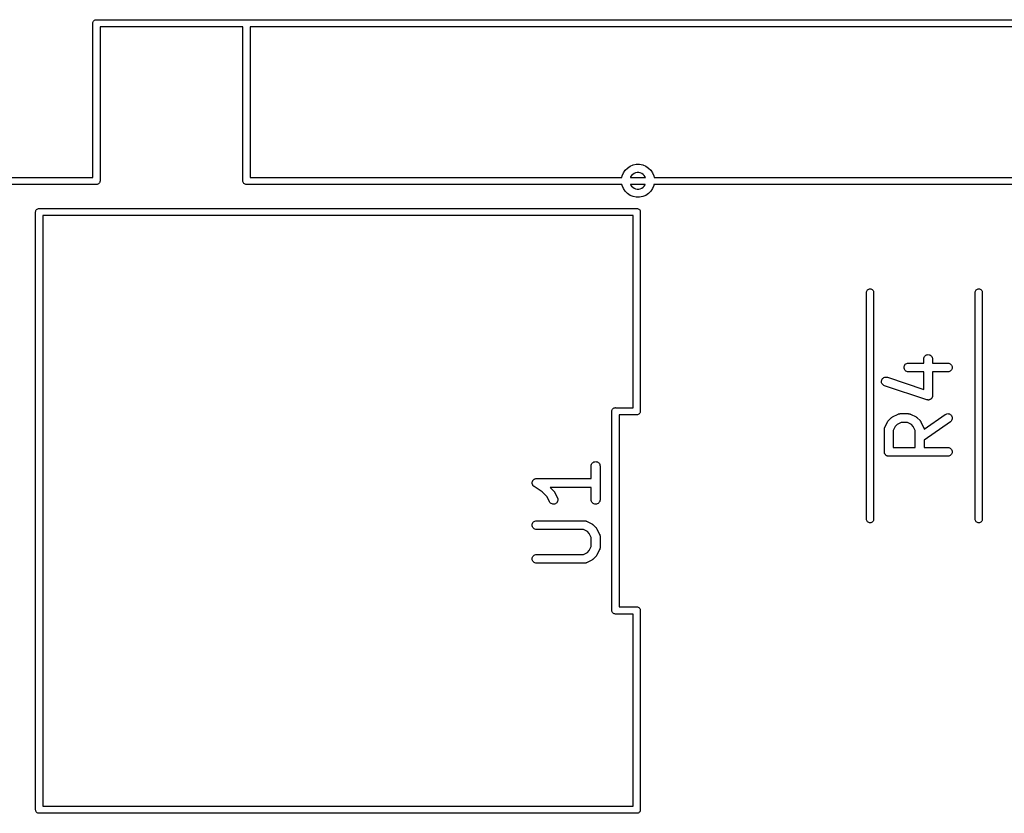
# Model space of a CAD drawing. Extents: x 1.1 to 3.55, y -2.65 to -1.25.
# Tile 4 of 17: x 1.7 to 2.36, y -2.59 to -2.06. Entities that reach past the tile are written whole.
import ezdxf

# ---------------------------------------------------------------- set-up
doc = ezdxf.new("R2010")
doc.units = 0
doc.header["$MEASUREMENT"] = 0
doc.layers.add('BLACK', color=7, linetype='CONTINUOUS')

msp = doc.modelspace()

# ---------------------------------------------------------------- linework, layer by layer
at = {"layer": 'BLACK', "linetype": 'CONTINUOUS'}
for p, q in [((1.74863, -2.064), (1.74867, -2.06354)), ((1.74864, -2.06412), (1.74863, -2.064)), ((1.74864, -2.16676), (1.74864, -2.06412)), ((1.74867, -2.06354), (1.74881, -2.06309)), ((1.74881, -2.06309), (1.74903, -2.06268)), ((1.74903, -2.06268), (1.74932, -2.06232)), ((1.74932, -2.06232), (1.74968, -2.06203)), ((1.74968, -2.06203), (1.75009, -2.06181)), ((1.75009, -2.06181), (1.75054, -2.06167)), ((1.75054, -2.06167), (1.75088, -2.06164)), ((1.75088, -2.06164), (1.751, -2.06163)), ((1.751, -2.06163), (1.75112, -2.06164)), ((1.75112, -2.06164), (1.85088, -2.06164)), ((1.84864, -2.06636), (1.75336, -2.06636)), ((1.75336, -2.06636), (1.75336, -2.169)), ((1.84864, -2.169), (1.84864, -2.06636)), ((1.85088, -2.06164), (1.851, -2.06163)), ((1.851, -2.06163), (1.85112, -2.06164)), ((1.85112, -2.06164), (3.25088, -2.06164)), ((1.85336, -2.06636), (1.85336, -2.16676)), ((3.24864, -2.06636), (1.85336, -2.06636)), ((2.10501, -2.16048), (2.1068, -2.15928)), ((2.1068, -2.15928), (2.1088, -2.15845)), ((2.1088, -2.15845), (2.11092, -2.15803)), ((2.11092, -2.15803), (2.11308, -2.15803)), ((2.11308, -2.15803), (2.1152, -2.15845)), ((2.1152, -2.15845), (2.1172, -2.15928)), ((2.1172, -2.15928), (2.11899, -2.16048)), ((2.10126, -2.16676), (2.10145, -2.1658)), ((2.10145, -2.1658), (2.10228, -2.1638)), ((2.10228, -2.1638), (2.10348, -2.16201)), ((2.10348, -2.16201), (2.10501, -2.16048)), ((2.10774, -2.1655), (2.10714, -2.1664)), ((2.1085, -2.16474), (2.10774, -2.1655)), ((2.1094, -2.16414), (2.1085, -2.16474)), ((2.1104, -2.16373), (2.1094, -2.16414)), ((2.11146, -2.16351), (2.1104, -2.16373)), ((2.11254, -2.16351), (2.11146, -2.16351)), ((2.1136, -2.16373), (2.11254, -2.16351)), ((2.1146, -2.16414), (2.1136, -2.16373)), ((2.1155, -2.16474), (2.1146, -2.16414)), ((2.11626, -2.1655), (2.1155, -2.16474)), ((2.11686, -2.1664), (2.11626, -2.1655)), ((2.11899, -2.16048), (2.12052, -2.16201)), ((2.12052, -2.16201), (2.12172, -2.1638)), ((2.12172, -2.1638), (2.12255, -2.1658)), ((2.12255, -2.1658), (2.12274, -2.16676)), ((1.75088, -2.17148), (1.646, -2.17148)), ((1.64824, -2.16676), (1.74864, -2.16676)), ((1.751, -2.17149), (1.75088, -2.17148)), ((1.75146, -2.17145), (1.751, -2.17149)), ((1.75191, -2.17131), (1.75146, -2.17145)), ((1.75232, -2.17109), (1.75191, -2.17131)), ((1.75268, -2.1708), (1.75232, -2.17109)), ((1.75297, -2.17044), (1.75268, -2.1708)), ((1.75319, -2.17003), (1.75297, -2.17044)), ((1.75333, -2.16958), (1.75319, -2.17003)), ((1.75336, -2.16923), (1.75333, -2.16958)), ((1.75336, -2.169), (1.75337, -2.16912)), ((1.75337, -2.16912), (1.75336, -2.16923)), ((1.75336, -2.16923), (1.75336, -2.16923)), ((1.84863, -2.16912), (1.84864, -2.169)), ((1.84867, -2.16958), (1.84863, -2.16912)), ((1.84881, -2.17003), (1.84867, -2.16958)), ((1.84903, -2.17044), (1.84881, -2.17003)), ((1.84932, -2.1708), (1.84903, -2.17044)), ((1.84968, -2.17109), (1.84932, -2.1708)), ((1.85009, -2.17131), (1.84968, -2.17109)), ((1.85054, -2.17145), (1.85009, -2.17131)), ((1.85088, -2.17148), (1.85054, -2.17145)), ((1.851, -2.17149), (1.85088, -2.17148)), ((1.85088, -2.17148), (1.85088, -2.17148)), ((1.85112, -2.17148), (1.851, -2.17149)), ((2.10131, -2.17148), (1.85112, -2.17148)), ((1.85336, -2.16676), (2.10126, -2.16676)), ((2.10145, -2.1722), (2.10131, -2.17148)), ((2.10228, -2.1742), (2.10145, -2.1722)), ((2.10714, -2.1664), (2.10699, -2.16676)), ((2.10699, -2.16676), (2.11701, -2.16676)), ((2.10709, -2.17148), (2.10714, -2.1716)), ((2.11691, -2.17148), (2.10709, -2.17148)), ((2.10714, -2.1716), (2.10774, -2.1725)), ((2.10774, -2.1725), (2.1085, -2.17326)), ((2.1155, -2.17326), (2.11626, -2.1725)), ((2.11626, -2.1725), (2.11686, -2.1716)), ((2.11701, -2.16676), (2.11686, -2.1664)), ((2.11686, -2.1716), (2.11691, -2.17148)), ((2.12255, -2.1722), (2.12172, -2.1742)), ((2.12269, -2.17148), (2.12255, -2.1722)), ((2.71806, -2.17148), (2.12269, -2.17148)), ((2.12274, -2.16676), (2.71806, -2.16676)), ((2.10348, -2.17599), (2.10228, -2.1742)), ((2.10501, -2.17752), (2.10348, -2.17599)), ((2.1068, -2.17872), (2.10501, -2.17752)), ((2.1088, -2.17955), (2.1068, -2.17872)), ((2.1085, -2.17326), (2.1094, -2.17386)), ((2.1094, -2.17386), (2.1104, -2.17427)), ((2.1104, -2.17427), (2.11146, -2.17449)), ((2.11146, -2.17449), (2.11254, -2.17449)), ((2.11254, -2.17449), (2.1136, -2.17427)), ((2.1136, -2.17427), (2.1146, -2.17386)), ((2.1146, -2.17386), (2.1155, -2.17326)), ((2.1172, -2.17872), (2.1152, -2.17955)), ((2.11899, -2.17752), (2.1172, -2.17872)), ((2.12052, -2.17599), (2.11899, -2.17752)), ((2.12172, -2.1742), (2.12052, -2.17599)), ((2.11092, -2.17997), (2.1088, -2.17955)), ((2.11308, -2.17997), (2.11092, -2.17997)), ((2.1152, -2.17955), (2.11308, -2.17997)), ((1.71041, -2.18979), (1.71046, -2.18932)), ((1.71043, -2.1899), (1.71041, -2.18979)), ((1.71043, -2.5881), (1.71043, -2.1899)), ((1.71046, -2.18932), (1.71059, -2.18888)), ((1.71059, -2.18888), (1.71081, -2.18847)), ((1.71081, -2.18847), (1.71111, -2.18811)), ((1.71111, -2.18811), (1.71147, -2.18781)), ((1.71147, -2.18781), (1.71188, -2.18759)), ((1.71188, -2.18759), (1.71232, -2.18746)), ((1.71232, -2.18746), (1.71267, -2.18743)), ((1.71267, -2.18743), (1.71279, -2.18741)), ((1.71279, -2.18741), (1.7129, -2.18743)), ((1.7129, -2.18743), (2.1111, -2.18743)), ((1.71515, -2.19215), (1.71515, -2.58585)), ((2.10885, -2.19215), (1.71515, -2.19215)), ((2.10885, -2.32023), (2.10885, -2.19215)), ((2.1111, -2.18743), (2.11121, -2.18741)), ((2.11121, -2.18741), (2.11133, -2.18743)), ((2.11133, -2.18743), (2.11168, -2.18746)), ((2.11168, -2.18746), (2.11212, -2.18759)), ((2.11212, -2.18759), (2.11253, -2.18781)), ((2.11253, -2.18781), (2.11289, -2.18811)), ((2.11289, -2.18811), (2.11319, -2.18847)), ((2.11319, -2.18847), (2.11341, -2.18888)), ((2.11341, -2.18888), (2.11354, -2.18932)), ((2.11354, -2.18932), (2.11359, -2.18979)), ((2.11359, -2.18979), (2.11357, -2.1899)), ((2.11357, -2.1899), (2.11357, -2.32248)), ((2.26442, -2.24329), (2.26445, -2.24295)), ((2.26442, -2.39471), (2.26442, -2.24329)), ((2.26445, -2.24295), (2.26459, -2.2425)), ((2.26459, -2.2425), (2.26481, -2.24209)), ((2.26481, -2.24209), (2.2651, -2.24173)), ((2.2651, -2.24173), (2.26546, -2.24144)), ((2.26546, -2.24144), (2.26587, -2.24122)), ((2.26587, -2.24122), (2.26632, -2.24108)), ((2.26632, -2.24108), (2.26678, -2.24104)), ((2.26678, -2.24104), (2.26724, -2.24108)), ((2.26724, -2.24108), (2.26769, -2.24122)), ((2.26769, -2.24122), (2.2681, -2.24144)), ((2.2681, -2.24144), (2.26846, -2.24173)), ((2.26846, -2.24173), (2.26875, -2.24209)), ((2.26875, -2.24209), (2.26897, -2.2425)), ((2.26897, -2.2425), (2.26911, -2.24295)), ((2.26911, -2.24295), (2.26914, -2.24329)), ((2.26914, -2.24329), (2.26914, -2.39471)), ((2.33686, -2.24329), (2.33689, -2.24295)), ((2.33686, -2.39471), (2.33686, -2.24329)), ((2.33689, -2.24295), (2.33703, -2.2425)), ((2.33703, -2.2425), (2.33725, -2.24209)), ((2.33725, -2.24209), (2.33754, -2.24173)), ((2.33754, -2.24173), (2.3379, -2.24144)), ((2.3379, -2.24144), (2.33831, -2.24122)), ((2.33831, -2.24122), (2.33876, -2.24108)), ((2.33876, -2.24108), (2.33922, -2.24104)), ((2.33922, -2.24104), (2.33968, -2.24108)), ((2.33968, -2.24108), (2.34013, -2.24122)), ((2.34013, -2.24122), (2.34054, -2.24144)), ((2.34054, -2.24144), (2.3409, -2.24173)), ((2.3409, -2.24173), (2.34119, -2.24209)), ((2.34119, -2.24209), (2.34141, -2.2425)), ((2.34141, -2.2425), (2.34155, -2.24295)), ((2.34155, -2.24295), (2.34158, -2.24329)), ((2.34158, -2.24329), (2.34158, -2.39471)), ((2.29029, -2.29133), (2.29073, -2.29097)), ((2.29073, -2.29097), (2.29124, -2.2907)), ((2.29124, -2.2907), (2.29179, -2.29053)), ((2.29179, -2.29053), (2.29237, -2.29048)), ((2.29237, -2.29048), (2.30254, -2.29048)), ((2.30254, -2.28776), (2.3026, -2.28719)), ((2.30254, -2.28781), (2.30254, -2.28776)), ((2.30254, -2.29048), (2.30254, -2.28781)), ((2.3026, -2.28719), (2.30278, -2.28664)), ((2.30278, -2.28664), (2.30305, -2.28614)), ((2.30305, -2.28614), (2.30342, -2.2857)), ((2.30342, -2.2857), (2.30387, -2.28533)), ((2.30387, -2.28533), (2.30438, -2.28507)), ((2.30438, -2.28507), (2.30494, -2.28491)), ((2.30494, -2.28491), (2.30551, -2.28485)), ((2.30551, -2.28485), (2.30608, -2.28491)), ((2.30608, -2.28491), (2.30663, -2.28508)), ((2.30663, -2.28508), (2.30714, -2.28536)), ((2.30714, -2.28536), (2.30759, -2.28573)), ((2.30759, -2.28573), (2.30795, -2.28617)), ((2.30795, -2.28617), (2.30822, -2.28668)), ((2.30822, -2.28668), (2.30839, -2.28723)), ((2.30839, -2.28723), (2.30844, -2.28781)), ((2.30844, -2.28781), (2.30844, -2.29048)), ((2.30844, -2.29048), (2.31861, -2.29048)), ((2.31861, -2.29048), (2.31865, -2.29048)), ((2.31865, -2.29048), (2.31923, -2.29054)), ((2.31923, -2.29054), (2.31978, -2.29072)), ((2.31978, -2.29072), (2.32028, -2.29099)), ((2.32028, -2.29099), (2.32072, -2.29136)), ((2.28941, -2.29341), (2.28947, -2.29284)), ((2.28947, -2.29398), (2.28941, -2.29341)), ((2.28947, -2.29284), (2.28964, -2.29229)), ((2.28963, -2.29454), (2.28947, -2.29398)), ((2.2899, -2.29505), (2.28963, -2.29454)), ((2.28964, -2.29229), (2.28992, -2.29178)), ((2.29026, -2.2955), (2.2899, -2.29505)), ((2.28992, -2.29178), (2.29029, -2.29133)), ((2.2907, -2.29587), (2.29026, -2.2955)), ((2.2912, -2.29614), (2.2907, -2.29587)), ((2.29175, -2.29632), (2.2912, -2.29614)), ((2.29233, -2.29638), (2.29175, -2.29632)), ((2.29237, -2.29638), (2.29233, -2.29638)), ((2.30254, -2.29638), (2.29237, -2.29638)), ((2.30254, -2.30808), (2.30254, -2.29638)), ((2.31861, -2.29638), (2.30844, -2.29638)), ((2.30844, -2.29638), (2.30844, -2.31218)), ((2.31919, -2.29633), (2.31861, -2.29638)), ((2.31974, -2.29616), (2.31919, -2.29633)), ((2.32025, -2.29589), (2.31974, -2.29616)), ((2.32069, -2.29553), (2.32025, -2.29589)), ((2.32106, -2.29508), (2.32069, -2.29553)), ((2.32072, -2.29136), (2.32108, -2.29181)), ((2.32134, -2.29457), (2.32106, -2.29508)), ((2.32108, -2.29181), (2.32135, -2.29232)), ((2.32151, -2.29402), (2.32134, -2.29457)), ((2.32135, -2.29232), (2.32151, -2.29288)), ((2.32151, -2.29288), (2.32157, -2.29345)), ((2.32157, -2.29345), (2.32151, -2.29402)), ((2.27442, -2.30299), (2.27444, -2.30241)), ((2.27451, -2.30356), (2.27442, -2.30299)), ((2.27444, -2.30241), (2.27457, -2.30185)), ((2.27471, -2.3041), (2.27451, -2.30356)), ((2.27457, -2.30185), (2.27481, -2.30133)), ((2.27502, -2.30459), (2.27471, -2.3041)), ((2.27481, -2.30133), (2.27515, -2.30086)), ((2.27515, -2.30086), (2.27557, -2.30046)), ((2.27557, -2.30046), (2.27606, -2.30016)), ((2.27606, -2.30016), (2.2766, -2.29995)), ((2.2766, -2.29995), (2.27716, -2.29986)), ((2.27716, -2.29986), (2.27774, -2.29987)), ((2.27774, -2.29987), (2.2783, -2.3)), ((2.2783, -2.3), (2.30254, -2.30808)), ((2.27541, -2.30501), (2.27502, -2.30459)), ((2.27587, -2.30535), (2.27541, -2.30501)), ((2.2764, -2.30559), (2.27587, -2.30535)), ((2.27643, -2.30561), (2.2764, -2.30559)), ((2.30456, -2.31498), (2.27643, -2.30561)), ((2.30473, -2.31502), (2.30456, -2.31498)), ((2.3049, -2.31507), (2.30473, -2.31502)), ((2.30501, -2.31508), (2.3049, -2.31507)), ((2.30512, -2.31511), (2.30501, -2.31508)), ((2.30529, -2.31511), (2.30512, -2.31511)), ((2.30547, -2.31513), (2.30529, -2.31511)), ((2.30558, -2.31512), (2.30547, -2.31513)), ((2.30569, -2.31512), (2.30558, -2.31512)), ((2.30587, -2.31509), (2.30569, -2.31512)), ((2.30604, -2.31508), (2.30587, -2.31509)), ((2.30615, -2.31505), (2.30604, -2.31508)), ((2.30626, -2.31503), (2.30615, -2.31505)), ((2.30643, -2.31497), (2.30626, -2.31503)), ((2.3066, -2.31492), (2.30643, -2.31497)), ((2.3067, -2.31486), (2.3066, -2.31492)), ((2.3068, -2.31482), (2.3067, -2.31486)), ((2.30695, -2.31473), (2.3068, -2.31482)), ((2.30711, -2.31465), (2.30695, -2.31473)), ((2.30719, -2.31458), (2.30711, -2.31465)), ((2.30729, -2.31452), (2.30719, -2.31458)), ((2.30742, -2.3144), (2.30729, -2.31452)), ((2.30756, -2.31429), (2.30742, -2.3144)), ((2.30763, -2.3142), (2.30756, -2.31429)), ((2.30771, -2.31412), (2.30763, -2.3142)), ((2.30781, -2.31398), (2.30771, -2.31412)), ((2.30793, -2.31385), (2.30781, -2.31398)), ((2.30798, -2.31375), (2.30793, -2.31385)), ((2.30805, -2.31366), (2.30798, -2.31375)), ((2.30812, -2.3135), (2.30805, -2.31366)), ((2.3082, -2.31334), (2.30812, -2.3135)), ((2.30824, -2.31323), (2.3082, -2.31334)), ((2.30828, -2.31313), (2.30824, -2.31323)), ((2.30832, -2.31296), (2.30828, -2.31313)), ((2.30838, -2.31279), (2.30832, -2.31296)), ((2.30839, -2.31268), (2.30838, -2.31279)), ((2.30842, -2.31257), (2.30839, -2.31268)), ((2.30844, -2.31222), (2.30842, -2.31239)), ((2.30842, -2.31239), (2.30842, -2.31257)), ((2.30844, -2.31218), (2.30844, -2.31222)), ((2.09467, -2.3226), (2.09471, -2.32213)), ((2.09468, -2.32271), (2.09467, -2.3226)), ((2.09468, -2.45529), (2.09468, -2.32271)), ((2.09471, -2.32213), (2.09485, -2.32169)), ((2.09485, -2.32169), (2.09507, -2.32128)), ((2.09507, -2.32128), (2.09536, -2.32092)), ((2.09536, -2.32092), (2.09572, -2.32062)), ((2.09572, -2.32062), (2.09613, -2.3204)), ((2.09613, -2.3204), (2.09658, -2.32027)), ((2.09658, -2.32027), (2.09692, -2.32023)), ((2.09692, -2.32023), (2.09704, -2.32022)), ((2.09692, -2.32023), (2.09692, -2.32023)), ((2.09704, -2.32022), (2.09716, -2.32023)), ((2.09716, -2.32023), (2.10885, -2.32023)), ((2.11319, -2.32391), (2.11289, -2.32427)), ((2.11341, -2.3235), (2.11319, -2.32391)), ((2.11354, -2.32306), (2.11341, -2.3235)), ((2.11359, -2.3226), (2.11354, -2.32306)), ((2.11357, -2.32248), (2.11359, -2.3226)), ((2.1111, -2.32496), (2.0994, -2.32496)), ((2.0994, -2.32496), (2.0994, -2.45304)), ((2.11121, -2.32497), (2.1111, -2.32496)), ((2.11133, -2.32496), (2.11121, -2.32497)), ((2.11168, -2.32492), (2.11133, -2.32496)), ((2.11133, -2.32496), (2.11133, -2.32496)), ((2.11212, -2.32479), (2.11168, -2.32492)), ((2.11253, -2.32457), (2.11212, -2.32479)), ((2.11289, -2.32427), (2.11253, -2.32457)), ((2.2766, -2.33335), (2.27848, -2.3296)), ((2.27848, -2.3296), (2.2785, -2.32957)), ((2.2785, -2.32957), (2.27859, -2.32943)), ((2.27859, -2.32943), (2.27866, -2.32928)), ((2.27866, -2.32928), (2.27874, -2.32919)), ((2.27874, -2.32919), (2.27881, -2.32908)), ((2.27881, -2.32908), (2.27892, -2.32897)), ((2.27892, -2.32897), (2.27903, -2.32884)), ((2.27903, -2.32884), (2.2809, -2.32696)), ((2.2809, -2.32696), (2.28093, -2.32693)), ((2.28093, -2.32693), (2.28106, -2.32683)), ((2.28106, -2.32683), (2.28118, -2.32672)), ((2.28118, -2.32672), (2.28129, -2.32665)), ((2.28129, -2.32665), (2.28138, -2.32657)), ((2.28138, -2.32657), (2.28153, -2.3265)), ((2.28153, -2.3265), (2.28167, -2.32641)), ((2.28167, -2.32641), (2.28542, -2.32453)), ((2.28744, -2.33013), (2.28474, -2.33148)), ((2.28542, -2.32453), (2.28546, -2.32452)), ((2.28546, -2.32452), (2.28554, -2.32449)), ((2.28554, -2.32449), (2.28562, -2.32445)), ((2.28562, -2.32445), (2.28581, -2.32439)), ((2.28581, -2.32439), (2.286, -2.32432)), ((2.286, -2.32432), (2.28609, -2.3243)), ((2.28609, -2.3243), (2.28617, -2.32428)), ((2.28617, -2.32428), (2.28637, -2.32426)), ((2.28637, -2.32426), (2.28657, -2.32423)), ((2.28657, -2.32423), (2.28666, -2.32423)), ((2.28666, -2.32423), (2.28674, -2.32422)), ((2.28674, -2.32422), (2.29237, -2.32422)), ((2.29167, -2.33013), (2.28744, -2.33013)), ((2.29437, -2.33148), (2.29167, -2.33013)), ((2.29237, -2.32422), (2.29241, -2.32422)), ((2.29241, -2.32422), (2.29249, -2.32423)), ((2.29249, -2.32423), (2.29258, -2.32423)), ((2.29258, -2.32423), (2.29278, -2.32427)), ((2.29278, -2.32427), (2.29298, -2.32429)), ((2.29298, -2.32429), (2.29306, -2.32431)), ((2.29306, -2.32431), (2.29315, -2.32433)), ((2.29315, -2.32433), (2.29334, -2.3244)), ((2.29334, -2.3244), (2.29353, -2.32446)), ((2.29353, -2.32446), (2.29361, -2.3245)), ((2.29361, -2.3245), (2.29369, -2.32453)), ((2.29369, -2.32453), (2.29744, -2.32641)), ((2.29744, -2.32641), (2.29747, -2.32643)), ((2.29747, -2.32643), (2.29761, -2.32652)), ((2.29761, -2.32652), (2.29776, -2.3266)), ((2.29776, -2.3266), (2.29785, -2.32667)), ((2.29785, -2.32667), (2.29796, -2.32674)), ((2.29796, -2.32674), (2.29808, -2.32686)), ((2.29808, -2.32686), (2.2982, -2.32696)), ((2.2982, -2.32696), (2.30008, -2.32884)), ((2.30008, -2.32884), (2.30011, -2.32887)), ((2.30011, -2.32887), (2.30021, -2.329)), ((2.30021, -2.329), (2.30033, -2.32912)), ((2.30033, -2.32912), (2.30039, -2.32922)), ((2.30039, -2.32922), (2.30047, -2.32932)), ((2.30047, -2.32932), (2.30054, -2.32946)), ((2.30054, -2.32946), (2.30063, -2.3296)), ((2.30063, -2.3296), (2.30251, -2.33335)), ((2.30281, -2.33463), (2.31692, -2.32476)), ((2.32031, -2.32959), (2.30282, -2.34184)), ((2.31692, -2.32476), (2.31695, -2.32473)), ((2.31695, -2.32473), (2.31746, -2.32446)), ((2.31746, -2.32446), (2.31801, -2.32429)), ((2.31801, -2.32429), (2.31858, -2.32422)), ((2.31858, -2.32422), (2.31916, -2.32427)), ((2.31916, -2.32427), (2.31971, -2.32443)), ((2.31971, -2.32443), (2.32022, -2.3247)), ((2.32022, -2.3247), (2.32067, -2.32506)), ((2.32074, -2.32922), (2.32031, -2.32959)), ((2.32067, -2.32506), (2.32104, -2.3255)), ((2.3211, -2.32877), (2.32074, -2.32922)), ((2.32104, -2.3255), (2.32132, -2.326)), ((2.32136, -2.32825), (2.3211, -2.32877)), ((2.32132, -2.326), (2.3215, -2.32655)), ((2.32152, -2.3277), (2.32136, -2.32825)), ((2.3215, -2.32655), (2.32157, -2.32712)), ((2.32157, -2.32712), (2.32152, -2.3277)), ((2.27629, -2.33463), (2.2763, -2.33455)), ((2.27629, -2.33467), (2.27629, -2.33463)), ((2.27629, -2.34967), (2.27629, -2.33467)), ((2.2763, -2.33446), (2.27633, -2.33426)), ((2.2763, -2.33455), (2.2763, -2.33446)), ((2.27633, -2.33426), (2.27636, -2.33406)), ((2.27636, -2.33406), (2.27638, -2.33398)), ((2.27638, -2.33398), (2.2764, -2.33389)), ((2.2764, -2.33389), (2.27647, -2.3337)), ((2.27647, -2.3337), (2.27653, -2.33351)), ((2.27653, -2.33351), (2.27657, -2.33344)), ((2.27657, -2.33344), (2.2766, -2.33335)), ((2.28354, -2.33267), (2.2822, -2.33537)), ((2.2822, -2.33537), (2.2822, -2.34672)), ((2.28474, -2.33148), (2.28354, -2.33267)), ((2.29556, -2.33267), (2.29437, -2.33148)), ((2.29691, -2.33537), (2.29556, -2.33267)), ((2.29691, -2.34672), (2.29691, -2.33537)), ((2.30251, -2.33335), (2.30253, -2.33339)), ((2.30253, -2.33339), (2.30255, -2.33347)), ((2.30255, -2.33347), (2.3026, -2.33355)), ((2.3026, -2.33355), (2.30265, -2.33374)), ((2.30265, -2.33374), (2.30272, -2.33393)), ((2.30272, -2.33393), (2.30274, -2.33402)), ((2.30274, -2.33402), (2.30276, -2.3341)), ((2.30276, -2.3341), (2.30278, -2.3343)), ((2.30278, -2.3343), (2.30281, -2.3345)), ((2.30281, -2.3345), (2.30281, -2.33459)), ((2.30281, -2.33459), (2.30281, -2.33463)), ((2.30282, -2.34184), (2.30282, -2.34672)), ((2.27632, -2.34995), (2.27629, -2.34967)), ((2.27634, -2.35023), (2.27632, -2.34995)), ((2.2822, -2.34672), (2.29691, -2.34672)), ((2.30282, -2.34672), (2.31861, -2.34672)), ((2.31861, -2.34672), (2.31865, -2.34672)), ((2.31865, -2.34672), (2.31923, -2.34678)), ((2.31923, -2.34678), (2.31978, -2.34696)), ((2.31978, -2.34696), (2.32028, -2.34724)), ((2.32028, -2.34724), (2.32072, -2.34761)), ((2.32072, -2.34761), (2.32108, -2.34806)), ((2.32108, -2.34806), (2.32135, -2.34857)), ((2.32135, -2.34857), (2.32151, -2.34912)), ((2.32151, -2.34912), (2.32157, -2.34969)), ((2.32157, -2.34969), (2.32151, -2.35027)), ((2.08174, -2.35702), (2.08219, -2.35666)), ((2.08219, -2.35666), (2.0827, -2.35639)), ((2.0827, -2.35639), (2.08326, -2.35623)), ((2.08326, -2.35623), (2.08383, -2.35618)), ((2.08383, -2.35618), (2.0844, -2.35624)), ((2.0844, -2.35624), (2.08495, -2.35641)), ((2.08495, -2.35641), (2.08546, -2.35668)), ((2.08546, -2.35668), (2.08591, -2.35705)), ((2.27635, -2.35024), (2.27634, -2.35023)), ((2.27635, -2.35025), (2.27635, -2.35024)), ((2.27643, -2.35051), (2.27635, -2.35025)), ((2.27651, -2.35078), (2.27643, -2.35051)), ((2.27651, -2.35079), (2.27651, -2.35078)), ((2.27651, -2.3508), (2.27651, -2.35079)), ((2.27664, -2.35104), (2.27651, -2.3508)), ((2.27677, -2.35129), (2.27664, -2.35104)), ((2.27678, -2.3513), (2.27677, -2.35129)), ((2.27678, -2.35131), (2.27678, -2.3513)), ((2.27696, -2.35152), (2.27678, -2.35131)), ((2.27713, -2.35174), (2.27696, -2.35152)), ((2.27714, -2.35175), (2.27713, -2.35174)), ((2.27715, -2.35175), (2.27714, -2.35175)), ((2.27736, -2.35193), (2.27715, -2.35175)), ((2.27758, -2.35211), (2.27736, -2.35193)), ((2.27759, -2.35212), (2.27758, -2.35211)), ((2.27758, -2.35211), (2.27758, -2.35211)), ((2.27784, -2.35225), (2.27759, -2.35212)), ((2.27808, -2.35239), (2.27784, -2.35225)), ((2.27809, -2.35239), (2.27808, -2.35239)), ((2.2781, -2.3524), (2.27809, -2.35239)), ((2.27837, -2.35248), (2.2781, -2.3524)), ((2.27863, -2.35256), (2.27837, -2.35248)), ((2.27864, -2.35256), (2.27863, -2.35256)), ((2.27865, -2.35257), (2.27864, -2.35256)), ((2.27892, -2.35259), (2.27865, -2.35257)), ((2.2792, -2.35263), (2.27892, -2.35259)), ((2.27922, -2.35263), (2.2792, -2.35263)), ((2.27924, -2.35263), (2.27922, -2.35263)), ((2.27922, -2.35263), (2.27922, -2.35263)), ((2.27922, -2.35263), (2.27922, -2.35263)), ((2.31861, -2.35263), (2.27924, -2.35263)), ((2.31919, -2.35257), (2.31861, -2.35263)), ((2.31974, -2.3524), (2.31919, -2.35257)), ((2.32025, -2.35213), (2.31974, -2.3524)), ((2.32069, -2.35177), (2.32025, -2.35213)), ((2.32106, -2.35132), (2.32069, -2.35177)), ((2.32134, -2.35082), (2.32106, -2.35132)), ((2.32151, -2.35027), (2.32134, -2.35082)), ((2.08086, -2.35909), (2.08092, -2.35852)), ((2.08086, -2.35913), (2.08086, -2.35909)), ((2.08086, -2.36742), (2.08086, -2.35913)), ((2.08092, -2.35852), (2.0811, -2.35797)), ((2.0811, -2.35797), (2.08137, -2.35746)), ((2.08137, -2.35746), (2.08174, -2.35702)), ((2.08591, -2.35705), (2.08627, -2.35749)), ((2.08627, -2.35749), (2.08654, -2.358)), ((2.08654, -2.358), (2.08671, -2.35856)), ((2.08671, -2.35856), (2.08676, -2.35913)), ((2.08676, -2.35913), (2.08676, -2.38163)), ((2.04152, -2.37007), (2.04155, -2.36978)), ((2.04155, -2.36978), (2.04164, -2.3695)), ((2.04155, -2.36978), (2.04155, -2.36978)), ((2.04155, -2.36978), (2.04155, -2.36978)), ((2.04164, -2.3695), (2.04172, -2.36923)), ((2.04172, -2.36923), (2.04186, -2.36897)), ((2.04172, -2.36923), (2.04172, -2.36923)), ((2.04172, -2.36923), (2.04172, -2.36923)), ((2.04186, -2.36897), (2.04199, -2.36873)), ((2.04199, -2.36872), (2.04218, -2.3685)), ((2.04199, -2.36873), (2.04199, -2.36872)), ((2.04199, -2.36872), (2.04199, -2.36872)), ((2.04218, -2.3685), (2.04236, -2.36828)), ((2.04236, -2.36828), (2.04259, -2.36809)), ((2.04236, -2.36828), (2.04236, -2.36828)), ((2.04236, -2.36828), (2.04236, -2.36828)), ((2.04259, -2.36809), (2.04281, -2.36792)), ((2.04281, -2.36792), (2.04307, -2.36778)), ((2.04281, -2.36792), (2.04281, -2.36792)), ((2.04281, -2.36792), (2.04281, -2.36792)), ((2.04307, -2.36778), (2.04331, -2.36765)), ((2.04331, -2.36765), (2.04332, -2.36765)), ((2.04332, -2.36765), (2.04359, -2.36757)), ((2.04332, -2.36765), (2.04332, -2.36765)), ((2.04359, -2.36757), (2.04387, -2.36748)), ((2.04387, -2.36748), (2.04416, -2.36745)), ((2.04387, -2.36748), (2.04387, -2.36748)), ((2.04387, -2.36748), (2.04387, -2.36748)), ((2.04416, -2.36745), (2.04444, -2.36742)), ((2.04444, -2.36742), (2.08086, -2.36742)), ((2.04149, -2.37035), (2.04152, -2.37007)), ((2.04149, -2.37036), (2.04149, -2.37035)), ((2.04149, -2.37035), (2.04149, -2.37035)), ((2.04151, -2.37065), (2.04149, -2.37036)), ((2.04154, -2.37093), (2.04151, -2.37065)), ((2.04162, -2.37121), (2.04154, -2.37093)), ((2.04154, -2.37093), (2.04154, -2.37093)), ((2.04154, -2.37093), (2.04154, -2.37093)), ((2.0417, -2.37148), (2.04162, -2.37121)), ((2.04183, -2.37173), (2.0417, -2.37148)), ((2.0417, -2.37148), (2.0417, -2.37148)), ((2.0417, -2.37148), (2.0417, -2.37148)), ((2.04197, -2.37199), (2.04183, -2.37173)), ((2.04215, -2.37222), (2.04197, -2.37199)), ((2.04197, -2.37199), (2.04197, -2.37199)), ((2.04197, -2.37199), (2.04197, -2.37199)), ((2.04233, -2.37244), (2.04215, -2.37222)), ((2.04255, -2.37263), (2.04233, -2.37244)), ((2.04233, -2.37244), (2.04233, -2.37244)), ((2.04233, -2.37244), (2.04233, -2.37244)), ((2.04277, -2.37281), (2.04255, -2.37263)), ((2.0428, -2.37283), (2.04277, -2.37281)), ((2.04277, -2.37281), (2.04277, -2.37281)), ((2.04277, -2.37281), (2.04277, -2.37281)), ((2.04277, -2.37281), (2.04277, -2.37281)), ((2.04818, -2.37642), (2.0428, -2.37283)), ((2.05139, -2.37963), (2.04818, -2.37642)), ((2.08086, -2.37333), (2.05344, -2.37333)), ((2.05344, -2.37333), (2.0559, -2.37579)), ((2.0559, -2.37579), (2.05593, -2.37582)), ((2.05593, -2.37582), (2.05603, -2.37595)), ((2.05603, -2.37595), (2.05615, -2.37607)), ((2.05615, -2.37607), (2.05621, -2.37617)), ((2.05621, -2.37617), (2.05629, -2.37627)), ((2.05629, -2.37627), (2.05637, -2.37642)), ((2.05637, -2.37642), (2.05646, -2.37656)), ((2.08086, -2.38163), (2.08086, -2.37333)), ((2.05305, -2.38295), (2.05139, -2.37963)), ((2.05335, -2.38343), (2.05305, -2.38295)), ((2.05646, -2.37656), (2.05833, -2.38031)), ((2.05848, -2.38259), (2.05824, -2.38311)), ((2.05833, -2.38031), (2.05835, -2.38034)), ((2.05835, -2.38034), (2.05855, -2.38088)), ((2.05861, -2.38203), (2.05848, -2.38259)), ((2.05855, -2.38088), (2.05864, -2.38145)), ((2.05864, -2.38145), (2.05861, -2.38203)), ((2.08091, -2.3822), (2.08086, -2.38163)), ((2.08108, -2.38275), (2.08091, -2.3822)), ((2.08135, -2.38326), (2.08108, -2.38275)), ((2.08652, -2.38279), (2.08625, -2.38329)), ((2.0867, -2.38224), (2.08652, -2.38279)), ((2.08676, -2.38167), (2.0867, -2.38224)), ((2.08676, -2.38163), (2.08676, -2.38167)), ((2.05375, -2.38385), (2.05335, -2.38343)), ((2.05422, -2.38419), (2.05375, -2.38385)), ((2.05475, -2.38442), (2.05422, -2.38419)), ((2.05531, -2.38455), (2.05475, -2.38442)), ((2.05588, -2.38457), (2.05531, -2.38455)), ((2.05645, -2.38448), (2.05588, -2.38457)), ((2.05699, -2.38428), (2.05645, -2.38448)), ((2.05748, -2.38397), (2.05699, -2.38428)), ((2.0579, -2.38358), (2.05748, -2.38397)), ((2.05824, -2.38311), (2.0579, -2.38358)), ((2.08172, -2.38371), (2.08135, -2.38326)), ((2.08216, -2.38407), (2.08172, -2.38371)), ((2.08267, -2.38435), (2.08216, -2.38407)), ((2.08322, -2.38452), (2.08267, -2.38435)), ((2.08379, -2.38458), (2.08322, -2.38452)), ((2.08436, -2.38453), (2.08379, -2.38458)), ((2.08492, -2.38436), (2.08436, -2.38453)), ((2.08543, -2.3841), (2.08492, -2.38436)), ((2.08588, -2.38374), (2.08543, -2.3841)), ((2.08625, -2.38329), (2.08588, -2.38374)), ((2.04236, -2.3964), (2.04281, -2.39604)), ((2.04281, -2.39604), (2.04331, -2.39577)), ((2.04331, -2.39577), (2.04387, -2.3956)), ((2.04387, -2.3956), (2.04444, -2.39555)), ((2.04444, -2.39555), (2.07631, -2.39555)), ((2.07631, -2.39555), (2.07635, -2.39555)), ((2.07635, -2.39555), (2.07644, -2.39556)), ((2.07644, -2.39556), (2.07653, -2.39555)), ((2.07653, -2.39555), (2.07672, -2.39559)), ((2.07672, -2.39559), (2.07693, -2.39561)), ((2.07693, -2.39561), (2.07701, -2.39564)), ((2.07701, -2.39564), (2.07709, -2.39565)), ((2.07709, -2.39565), (2.07728, -2.39572)), ((2.07728, -2.39572), (2.07747, -2.39579)), ((2.07747, -2.39579), (2.07755, -2.39583)), ((2.07755, -2.39583), (2.07763, -2.39586)), ((2.07763, -2.39586), (2.08138, -2.39773)), ((2.26445, -2.39505), (2.26442, -2.39471)), ((2.26459, -2.3955), (2.26445, -2.39505)), ((2.26481, -2.39591), (2.26459, -2.3955)), ((2.2651, -2.39627), (2.26481, -2.39591)), ((2.26875, -2.39591), (2.26846, -2.39627)), ((2.26897, -2.3955), (2.26875, -2.39591)), ((2.26911, -2.39505), (2.26897, -2.3955)), ((2.26914, -2.39471), (2.26911, -2.39505)), ((2.33689, -2.39505), (2.33686, -2.39471)), ((2.33703, -2.3955), (2.33689, -2.39505)), ((2.33725, -2.39591), (2.33703, -2.3955)), ((2.33754, -2.39627), (2.33725, -2.39591)), ((2.34119, -2.39591), (2.3409, -2.39627)), ((2.34141, -2.3955), (2.34119, -2.39591)), ((2.34155, -2.39505), (2.34141, -2.3955)), ((2.34158, -2.39471), (2.34155, -2.39505)), ((2.04149, -2.39848), (2.04155, -2.39791)), ((2.04154, -2.39905), (2.04149, -2.39848)), ((2.0417, -2.39961), (2.04154, -2.39905)), ((2.04155, -2.39791), (2.04172, -2.39735)), ((2.04197, -2.40012), (2.0417, -2.39961)), ((2.04172, -2.39735), (2.04199, -2.39685)), ((2.04233, -2.40056), (2.04197, -2.40012)), ((2.04199, -2.39685), (2.04236, -2.3964)), ((2.04277, -2.40094), (2.04233, -2.40056)), ((2.04328, -2.40121), (2.04277, -2.40094)), ((2.04383, -2.40139), (2.04328, -2.40121)), ((2.0444, -2.40145), (2.04383, -2.40139)), ((2.04444, -2.40145), (2.0444, -2.40145)), ((2.07561, -2.40145), (2.04444, -2.40145)), ((2.07831, -2.4028), (2.07561, -2.40145)), ((2.08138, -2.39773), (2.08142, -2.39775)), ((2.08142, -2.39775), (2.08156, -2.39784)), ((2.08156, -2.39784), (2.0817, -2.39792)), ((2.0817, -2.39792), (2.0818, -2.398)), ((2.0818, -2.398), (2.0819, -2.39807)), ((2.0819, -2.39807), (2.08202, -2.39818)), ((2.08202, -2.39818), (2.08215, -2.39829)), ((2.08215, -2.39829), (2.08402, -2.40016)), ((2.08402, -2.40016), (2.08405, -2.40019)), ((2.08405, -2.40019), (2.08416, -2.40032)), ((2.08416, -2.40032), (2.08427, -2.40044)), ((2.08427, -2.40044), (2.08434, -2.40054)), ((2.08434, -2.40054), (2.08441, -2.40064)), ((2.08441, -2.40064), (2.08449, -2.40079)), ((2.08449, -2.40079), (2.08458, -2.40093)), ((2.08458, -2.40093), (2.08645, -2.40468)), ((2.26546, -2.39656), (2.2651, -2.39627)), ((2.26587, -2.39678), (2.26546, -2.39656)), ((2.26632, -2.39692), (2.26587, -2.39678)), ((2.26678, -2.39696), (2.26632, -2.39692)), ((2.26724, -2.39692), (2.26678, -2.39696)), ((2.26769, -2.39678), (2.26724, -2.39692)), ((2.2681, -2.39656), (2.26769, -2.39678)), ((2.26846, -2.39627), (2.2681, -2.39656)), ((2.3379, -2.39656), (2.33754, -2.39627)), ((2.33831, -2.39678), (2.3379, -2.39656)), ((2.33876, -2.39692), (2.33831, -2.39678)), ((2.33922, -2.39696), (2.33876, -2.39692)), ((2.33968, -2.39692), (2.33922, -2.39696)), ((2.34013, -2.39678), (2.33968, -2.39692)), ((2.34054, -2.39656), (2.34013, -2.39678)), ((2.3409, -2.39627), (2.34054, -2.39656)), ((2.07951, -2.404), (2.07831, -2.4028)), ((2.08086, -2.4067), (2.07951, -2.404)), ((2.08086, -2.4128), (2.08086, -2.4067)), ((2.08645, -2.40468), (2.08647, -2.40471)), ((2.08647, -2.40471), (2.0865, -2.4048)), ((2.0865, -2.4048), (2.08654, -2.40487)), ((2.08654, -2.40487), (2.0866, -2.40507)), ((2.0866, -2.40507), (2.08667, -2.40526)), ((2.08667, -2.40526), (2.08668, -2.40534)), ((2.08668, -2.40534), (2.08671, -2.40542)), ((2.08671, -2.40542), (2.08673, -2.40563)), ((2.08673, -2.40563), (2.08676, -2.40582)), ((2.08676, -2.40582), (2.08675, -2.40591)), ((2.08675, -2.40591), (2.08676, -2.406)), ((2.08676, -2.406), (2.08676, -2.4135)), ((2.07831, -2.41669), (2.07951, -2.4155)), ((2.07951, -2.4155), (2.08086, -2.4128)), ((2.08645, -2.41482), (2.08458, -2.41857)), ((2.08648, -2.41474), (2.08645, -2.41482)), ((2.08652, -2.41466), (2.08648, -2.41474)), ((2.08659, -2.41447), (2.08652, -2.41466)), ((2.08666, -2.41428), (2.08659, -2.41447)), ((2.08667, -2.41419), (2.08666, -2.41428)), ((2.0867, -2.41411), (2.08667, -2.41419)), ((2.08672, -2.41391), (2.0867, -2.41411)), ((2.08676, -2.41371), (2.08672, -2.41391)), ((2.08676, -2.41354), (2.08675, -2.41362)), ((2.08675, -2.41362), (2.08676, -2.41371)), ((2.08676, -2.4135), (2.08676, -2.41354)), ((2.04149, -2.42098), (2.04155, -2.4204)), ((2.04154, -2.42155), (2.04149, -2.42098)), ((2.0417, -2.4221), (2.04154, -2.42155)), ((2.04155, -2.4204), (2.04172, -2.41985)), ((2.04197, -2.42261), (2.0417, -2.4221)), ((2.04172, -2.41985), (2.04199, -2.41935)), ((2.04199, -2.41935), (2.04236, -2.4189)), ((2.04236, -2.4189), (2.04281, -2.41854)), ((2.04281, -2.41854), (2.04331, -2.41827)), ((2.04331, -2.41827), (2.04387, -2.4181)), ((2.04387, -2.4181), (2.04444, -2.41804)), ((2.04444, -2.41804), (2.07561, -2.41804)), ((2.07561, -2.41804), (2.07831, -2.41669)), ((2.08138, -2.42176), (2.07763, -2.42364)), ((2.08152, -2.42167), (2.08138, -2.42176)), ((2.08167, -2.4216), (2.08152, -2.42167)), ((2.08176, -2.42152), (2.08167, -2.4216)), ((2.08187, -2.42146), (2.08176, -2.42152)), ((2.08199, -2.42134), (2.08187, -2.42146)), ((2.08212, -2.42124), (2.08199, -2.42134)), ((2.08215, -2.42121), (2.08212, -2.42124)), ((2.08402, -2.41933), (2.08215, -2.42121)), ((2.08413, -2.41921), (2.08402, -2.41933)), ((2.08424, -2.41909), (2.08413, -2.41921)), ((2.08431, -2.41898), (2.08424, -2.41909)), ((2.08439, -2.41889), (2.08431, -2.41898)), ((2.08447, -2.41874), (2.08439, -2.41889)), ((2.08456, -2.4186), (2.08447, -2.41874)), ((2.08458, -2.41857), (2.08456, -2.4186)), ((2.04233, -2.42306), (2.04197, -2.42261)), ((2.04277, -2.42343), (2.04233, -2.42306)), ((2.04328, -2.42371), (2.04277, -2.42343)), ((2.04383, -2.42388), (2.04328, -2.42371)), ((2.0444, -2.42395), (2.04383, -2.42388)), ((2.04444, -2.42395), (2.0444, -2.42395)), ((2.07631, -2.42395), (2.04444, -2.42395)), ((2.0764, -2.42394), (2.07631, -2.42395)), ((2.07648, -2.42394), (2.0764, -2.42394)), ((2.07668, -2.42391), (2.07648, -2.42394)), ((2.07688, -2.42389), (2.07668, -2.42391)), ((2.07697, -2.42387), (2.07688, -2.42389)), ((2.07705, -2.42385), (2.07697, -2.42387)), ((2.07724, -2.42378), (2.07705, -2.42385)), ((2.07744, -2.42373), (2.07724, -2.42378)), ((2.07751, -2.42369), (2.07744, -2.42373)), ((2.07759, -2.42366), (2.07751, -2.42369)), ((2.07763, -2.42364), (2.07759, -2.42366)), ((2.0994, -2.45304), (2.1111, -2.45304)), ((2.1111, -2.45304), (2.11121, -2.45303)), ((2.11121, -2.45303), (2.11133, -2.45304)), ((2.11133, -2.45304), (2.11168, -2.45308)), ((2.11168, -2.45308), (2.11212, -2.45321)), ((2.11212, -2.45321), (2.11253, -2.45343)), ((2.11253, -2.45343), (2.11289, -2.45373)), ((2.11289, -2.45373), (2.11319, -2.45409)), ((2.11319, -2.45409), (2.11341, -2.4545)), ((2.11341, -2.4545), (2.11354, -2.45494)), ((2.11354, -2.45494), (2.11359, -2.4554)), ((2.09467, -2.4554), (2.09468, -2.45529)), ((2.09471, -2.45587), (2.09467, -2.4554)), ((2.09485, -2.45631), (2.09471, -2.45587)), ((2.09507, -2.45672), (2.09485, -2.45631)), ((2.09536, -2.45708), (2.09507, -2.45672)), ((2.09572, -2.45738), (2.09536, -2.45708)), ((2.09613, -2.4576), (2.09572, -2.45738)), ((2.09658, -2.45773), (2.09613, -2.4576)), ((2.09704, -2.45778), (2.09658, -2.45773)), ((2.09716, -2.45777), (2.09704, -2.45778)), ((2.10885, -2.45777), (2.09716, -2.45777)), ((2.10885, -2.58585), (2.10885, -2.45777)), ((2.11359, -2.4554), (2.11357, -2.45552)), ((2.11357, -2.45552), (2.11357, -2.5881)), ((1.71515, -2.58585), (2.10885, -2.58585)), ((1.71041, -2.58821), (1.71043, -2.5881)), ((1.71046, -2.58868), (1.71041, -2.58821)), ((1.71059, -2.58912), (1.71046, -2.58868)), ((1.71081, -2.58953), (1.71059, -2.58912)), ((1.71111, -2.58989), (1.71081, -2.58953)), ((1.71147, -2.59019), (1.71111, -2.58989)), ((1.71188, -2.59041), (1.71147, -2.59019)), ((1.71232, -2.59054), (1.71188, -2.59041)), ((1.71267, -2.59057), (1.71232, -2.59054)), ((1.71279, -2.59059), (1.71267, -2.59057)), ((1.71267, -2.59057), (1.71267, -2.59057)), ((1.7129, -2.59057), (1.71279, -2.59059)), ((2.1111, -2.59057), (1.7129, -2.59057)), ((2.11121, -2.59059), (2.1111, -2.59057)), ((2.11133, -2.59057), (2.11121, -2.59059)), ((2.11168, -2.59054), (2.11133, -2.59057)), ((2.11133, -2.59057), (2.11133, -2.59057)), ((2.11212, -2.59041), (2.11168, -2.59054)), ((2.11253, -2.59019), (2.11212, -2.59041)), ((2.11289, -2.58989), (2.11253, -2.59019)), ((2.11319, -2.58953), (2.11289, -2.58989)), ((2.11341, -2.58912), (2.11319, -2.58953)), ((2.11354, -2.58868), (2.11341, -2.58912)), ((2.11359, -2.58821), (2.11354, -2.58868)), ((2.11357, -2.5881), (2.11359, -2.58821))]:
    msp.add_line(p, q, dxfattribs=at)

doc.saveas('drawing.dxf')
